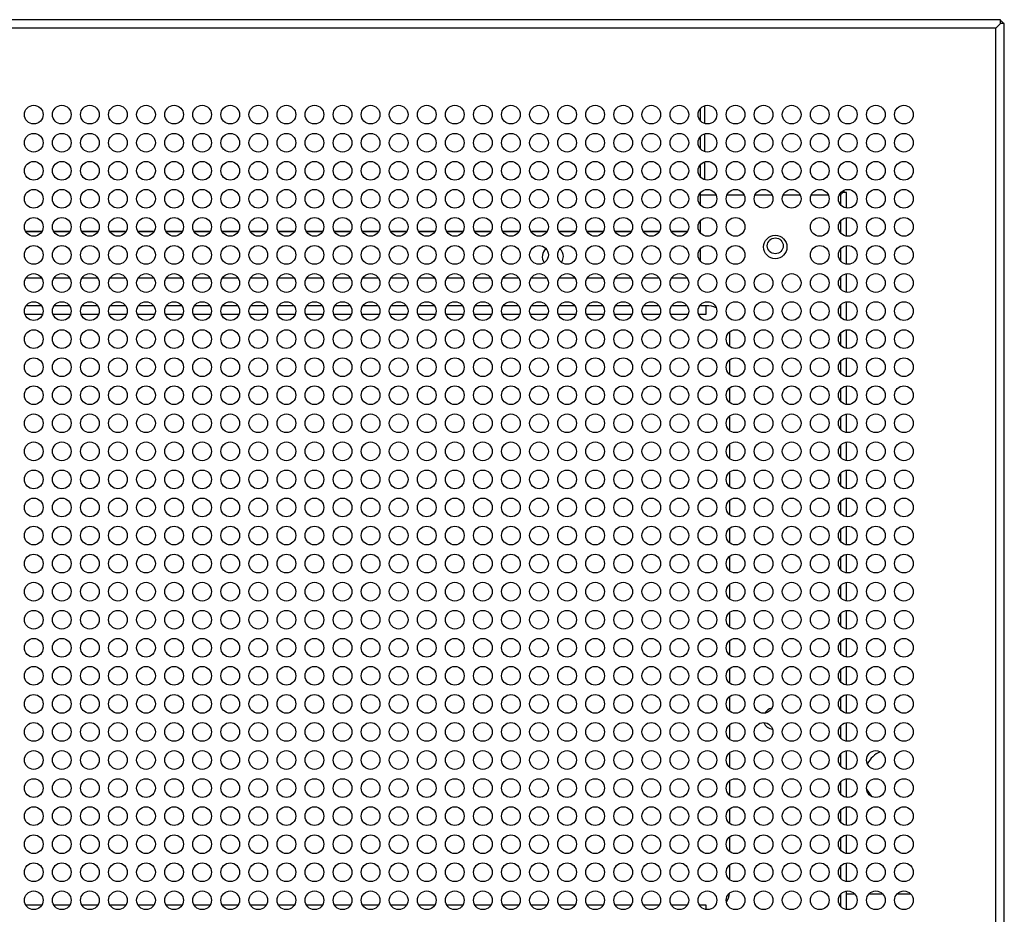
# Model space of a CAD drawing. Header units: millimetres. Extents: x 318 to 5748, y 314 to 3952.
# Tile 22 of 23: x 2554 to 2764, y 3554 to 3746. Entities that reach past the tile are written whole.
import ezdxf

# ---------------------------------------------------------------- set-up
doc = ezdxf.new("R2010")
doc.units = ezdxf.units.MM
doc.header["$LTSCALE"] = 5

msp = doc.modelspace()

# ---------------------------------------------------------------- linework, layer by layer
at = {"color": 7, "linetype": 'Continuous', "lineweight": 25}
for p, q in [((2763.59, 3745.78), (1732.28, 3745.78)), ((2762.59, 3743.98), (2763.59, 3744.98)), ((2762.59, 3743.98), (2763.59, 3744.98)), ((2763.59, 3744.98), (2763.59, 3745.78)), ((2764.39, 3744.98), (2763.59, 3744.98)), ((2763.59, 3744.98), (2763.59, 3744.98)), ((2764.39, 3447.99), (2764.39, 3744.98)), ((2762.59, 3743.98), (1733.28, 3743.98)), ((2762.59, 3448.98), (2762.59, 3743.98)), ((2700.39, 3723.56), (2700.39, 3727.41)), ((2699.39, 3726.75), (2699.39, 3724.22)), ((2700.39, 3717.56), (2700.39, 3721.41)), ((2699.39, 3720.75), (2699.39, 3718.22)), ((2699.39, 3714.75), (2699.39, 3712.22)), ((2700.39, 3711.56), (2700.39, 3715.41)), ((2699.39, 3708.75), (2699.39, 3706.22)), ((2729.39, 3708.32), (2729.89, 3708.82)), ((2729.39, 3708.32), (2729.89, 3708.82)), ((2729.89, 3708.82), (2729.89, 3709.19)), ((2730.69, 3708.82), (2729.89, 3708.82)), ((2729.89, 3708.82), (2729.89, 3708.82)), ((2729.89, 3708.82), (2729.89, 3708.82)), ((2730.19, 3709.32), (2730.14, 3709.32)), ((2730.19, 3708.82), (2730.19, 3709.32)), ((2730.69, 3705.5), (2730.69, 3708.82)), ((2699.39, 3702.75), (2699.39, 3700.56)), ((2730.69, 3699.5), (2730.69, 3703.47)), ((2699.39, 3700.56), (2699.39, 3700.47)), ((2699.39, 3700.47), (2699.39, 3700.22)), ((2699.39, 3696.75), (2699.39, 3694.22)), ((2730.69, 3693.5), (2730.69, 3697.47)), ((2730.69, 3687.5), (2730.69, 3691.47)), ((2558.65, 3690.51), (2555.22, 3690.51)), ((2564.65, 3690.51), (2561.22, 3690.51)), ((2570.65, 3690.51), (2567.22, 3690.51)), ((2576.65, 3690.51), (2573.22, 3690.51)), ((2582.65, 3690.51), (2579.22, 3690.51)), ((2588.65, 3690.51), (2585.22, 3690.51)), ((2594.65, 3690.51), (2591.22, 3690.51)), ((2600.65, 3690.51), (2597.22, 3690.51)), ((2606.65, 3690.51), (2603.22, 3690.51)), ((2612.65, 3690.51), (2609.22, 3690.51)), ((2618.65, 3690.51), (2615.22, 3690.51)), ((2624.65, 3690.51), (2621.22, 3690.51)), ((2630.65, 3690.51), (2627.22, 3690.51)), ((2636.65, 3690.51), (2633.22, 3690.51)), ((2642.65, 3690.51), (2639.22, 3690.51)), ((2648.65, 3690.51), (2645.22, 3690.51)), ((2654.65, 3690.51), (2651.22, 3690.51)), ((2660.65, 3690.51), (2657.22, 3690.51)), ((2666.65, 3690.51), (2663.22, 3690.51)), ((2672.65, 3690.51), (2669.22, 3690.51)), ((2678.65, 3690.51), (2675.22, 3690.51)), ((2684.65, 3690.51), (2681.22, 3690.51)), ((2690.65, 3690.51), (2687.22, 3690.51)), ((2696.39, 3690.51), (2693.22, 3690.51)), ((2696.65, 3690.52), (2696.39, 3690.51)), ((2730.69, 3681.5), (2730.69, 3685.47)), ((2700.69, 3682.82), (2700.69, 3684.62)), ((2555.05, 3682.82), (2558.82, 3682.82)), ((2561.05, 3682.82), (2564.82, 3682.82)), ((2567.05, 3682.82), (2570.82, 3682.82)), ((2573.05, 3682.82), (2576.82, 3682.82)), ((2579.05, 3682.82), (2582.82, 3682.82)), ((2585.05, 3682.82), (2588.82, 3682.82)), ((2591.05, 3682.82), (2594.82, 3682.82)), ((2597.05, 3682.82), (2600.82, 3682.82)), ((2603.05, 3682.82), (2606.82, 3682.82)), ((2609.05, 3682.82), (2612.82, 3682.82)), ((2615.05, 3682.82), (2618.82, 3682.82)), ((2621.05, 3682.82), (2624.82, 3682.82)), ((2627.05, 3682.82), (2630.82, 3682.82)), ((2633.05, 3682.82), (2636.82, 3682.82)), ((2639.05, 3682.82), (2642.82, 3682.82)), ((2645.05, 3682.82), (2648.82, 3682.82)), ((2651.05, 3682.82), (2654.82, 3682.82)), ((2657.05, 3682.82), (2660.82, 3682.82)), ((2663.05, 3682.82), (2666.82, 3682.82)), ((2669.05, 3682.82), (2672.82, 3682.82)), ((2675.05, 3682.82), (2678.82, 3682.82)), ((2681.05, 3682.82), (2684.82, 3682.82)), ((2687.05, 3682.82), (2690.82, 3682.82)), ((2693.05, 3682.82), (2696.82, 3682.82)), ((2699.05, 3682.82), (2700.69, 3682.82)), ((2705.69, 3675.92), (2705.69, 3679.05)), ((2730.69, 3675.5), (2730.69, 3679.47)), ((2705.69, 3669.92), (2705.69, 3673.05)), ((2730.69, 3669.5), (2730.69, 3673.47)), ((2705.69, 3663.92), (2705.69, 3667.05)), ((2730.69, 3663.5), (2730.69, 3667.47)), ((2705.69, 3657.92), (2705.69, 3661.05)), ((2730.69, 3657.5), (2730.69, 3661.47)), ((2705.69, 3651.92), (2705.69, 3655.05)), ((2730.69, 3651.5), (2730.69, 3655.47)), ((2730.69, 3645.5), (2730.69, 3649.47)), ((2705.69, 3645.92), (2705.69, 3649.05)), ((2705.69, 3639.92), (2705.69, 3643.05)), ((2730.69, 3639.5), (2730.69, 3643.47)), ((2705.69, 3633.92), (2705.69, 3637.05)), ((2730.69, 3633.5), (2730.69, 3637.47)), ((2705.69, 3627.92), (2705.69, 3631.05)), ((2730.69, 3627.5), (2730.69, 3631.47)), ((2705.69, 3621.92), (2705.69, 3625.05)), ((2730.69, 3621.5), (2730.69, 3625.47)), ((2705.69, 3615.92), (2705.69, 3619.05)), ((2730.69, 3615.5), (2730.69, 3619.47)), ((2705.69, 3609.92), (2705.69, 3613.05)), ((2730.69, 3609.5), (2730.69, 3613.47)), ((2730.69, 3603.5), (2730.69, 3607.47)), ((2705.69, 3603.92), (2705.69, 3607.05)), ((2705.69, 3597.92), (2705.69, 3601.05)), ((2730.69, 3597.5), (2730.69, 3601.47)), ((2705.69, 3591.92), (2705.69, 3595.05)), ((2730.69, 3591.5), (2730.69, 3595.47)), ((2705.69, 3585.92), (2705.69, 3589.05)), ((2730.69, 3585.5), (2730.69, 3589.47)), ((2705.69, 3579.92), (2705.69, 3583.05)), ((2730.69, 3579.5), (2730.69, 3583.47)), ((2705.69, 3573.92), (2705.69, 3577.05)), ((2730.69, 3573.5), (2730.69, 3577.47)), ((2730.69, 3567.5), (2730.69, 3571.47)), ((2705.69, 3567.92), (2705.69, 3571.05)), ((2730.69, 3561.5), (2730.69, 3565.47)), ((2705.69, 3561.92), (2705.69, 3565.05)), ((2730.69, 3555.5), (2730.69, 3559.47)), ((2732.43, 3558.82), (2730.69, 3558.82)), ((2738.43, 3558.82), (2735.45, 3558.82)), ((2744.43, 3558.82), (2741.45, 3558.82)), ((2558.63, 3556.42), (2555.24, 3556.42)), ((2564.63, 3556.42), (2561.24, 3556.42)), ((2570.63, 3556.42), (2567.24, 3556.42)), ((2576.63, 3556.42), (2573.24, 3556.42)), ((2582.63, 3556.42), (2579.24, 3556.42)), ((2588.63, 3556.42), (2585.24, 3556.42)), ((2594.63, 3556.42), (2591.24, 3556.42)), ((2600.63, 3556.42), (2597.24, 3556.42)), ((2606.63, 3556.42), (2603.24, 3556.42)), ((2612.63, 3556.42), (2609.24, 3556.42)), ((2618.63, 3556.42), (2615.24, 3556.42)), ((2624.63, 3556.42), (2621.24, 3556.42)), ((2630.63, 3556.42), (2627.24, 3556.42)), ((2636.63, 3556.42), (2633.24, 3556.42)), ((2642.63, 3556.42), (2639.24, 3556.42)), ((2648.63, 3556.42), (2645.24, 3556.42)), ((2654.63, 3556.42), (2651.24, 3556.42)), ((2660.63, 3556.42), (2657.24, 3556.42)), ((2666.63, 3556.42), (2663.24, 3556.42)), ((2672.63, 3556.42), (2669.24, 3556.42)), ((2678.63, 3556.42), (2675.24, 3556.42)), ((2684.63, 3556.42), (2681.24, 3556.42)), ((2690.63, 3556.42), (2687.24, 3556.42)), ((2696.63, 3556.42), (2693.24, 3556.42)), ((2700.69, 3556.42), (2699.24, 3556.42)), ((2700.69, 3555.5), (2700.69, 3556.42))]:
    msp.add_line(p, q, dxfattribs=at)
at = {"color": 8, "linetype": 'Continuous', "lineweight": 25}
for p, q in [((2699.39, 3708.32), (2702.75, 3708.32)), ((2705.12, 3708.32), (2708.75, 3708.32)), ((2711.12, 3708.32), (2714.75, 3708.32)), ((2717.12, 3708.32), (2720.75, 3708.32)), ((2723.12, 3708.32), (2726.75, 3708.32)), ((2729.12, 3708.32), (2729.39, 3708.32)), ((2729.39, 3708.32), (2729.39, 3706.21)), ((2729.39, 3702.75), (2729.39, 3700.21)), ((2555.17, 3700.56), (2558.71, 3700.56)), ((2555.21, 3700.47), (2558.66, 3700.47)), ((2561.17, 3700.56), (2564.71, 3700.56)), ((2561.21, 3700.47), (2564.66, 3700.47)), ((2567.17, 3700.56), (2570.71, 3700.56)), ((2567.21, 3700.47), (2570.66, 3700.47)), ((2573.17, 3700.56), (2576.71, 3700.56)), ((2573.21, 3700.47), (2576.66, 3700.47)), ((2579.17, 3700.56), (2582.71, 3700.56)), ((2579.21, 3700.47), (2582.66, 3700.47)), ((2585.17, 3700.56), (2588.71, 3700.56)), ((2585.21, 3700.47), (2588.66, 3700.47)), ((2591.17, 3700.56), (2594.71, 3700.56)), ((2591.21, 3700.47), (2594.66, 3700.47)), ((2597.17, 3700.56), (2600.71, 3700.56)), ((2597.21, 3700.47), (2600.66, 3700.47)), ((2603.17, 3700.56), (2606.71, 3700.56)), ((2603.21, 3700.47), (2606.66, 3700.47)), ((2609.17, 3700.56), (2612.71, 3700.56)), ((2609.21, 3700.47), (2612.66, 3700.47)), ((2615.17, 3700.56), (2618.71, 3700.56)), ((2615.21, 3700.47), (2618.66, 3700.47)), ((2621.17, 3700.56), (2624.71, 3700.56)), ((2621.21, 3700.47), (2624.66, 3700.47)), ((2627.17, 3700.56), (2630.71, 3700.56)), ((2627.21, 3700.47), (2630.66, 3700.47)), ((2633.17, 3700.56), (2636.71, 3700.56)), ((2633.21, 3700.47), (2636.66, 3700.47)), ((2639.17, 3700.56), (2642.71, 3700.56)), ((2639.21, 3700.47), (2642.66, 3700.47)), ((2645.17, 3700.56), (2648.71, 3700.56)), ((2645.21, 3700.47), (2648.66, 3700.47)), ((2651.17, 3700.56), (2654.71, 3700.56)), ((2651.21, 3700.47), (2654.66, 3700.47)), ((2657.17, 3700.56), (2660.71, 3700.56)), ((2657.21, 3700.47), (2660.66, 3700.47)), ((2663.17, 3700.56), (2666.71, 3700.56)), ((2663.21, 3700.47), (2666.66, 3700.47)), ((2669.17, 3700.56), (2672.71, 3700.56)), ((2669.21, 3700.47), (2672.66, 3700.47)), ((2675.17, 3700.56), (2678.71, 3700.56)), ((2675.21, 3700.47), (2678.66, 3700.47)), ((2681.17, 3700.56), (2684.71, 3700.56)), ((2681.21, 3700.47), (2684.66, 3700.47)), ((2687.17, 3700.56), (2690.71, 3700.56)), ((2687.21, 3700.47), (2690.66, 3700.47)), ((2693.17, 3700.56), (2696.71, 3700.56)), ((2693.21, 3700.47), (2696.66, 3700.47)), ((2699.17, 3700.56), (2699.39, 3700.56)), ((2699.21, 3700.47), (2699.39, 3700.47)), ((2729.39, 3696.75), (2729.39, 3694.21)), ((2729.39, 3690.75), (2729.39, 3688.21)), ((2558.58, 3684.62), (2555.29, 3684.62)), ((2564.58, 3684.62), (2561.29, 3684.62)), ((2570.58, 3684.62), (2567.29, 3684.62)), ((2576.58, 3684.62), (2573.29, 3684.62)), ((2582.58, 3684.62), (2579.29, 3684.62)), ((2588.58, 3684.62), (2585.29, 3684.62)), ((2594.58, 3684.62), (2591.29, 3684.62)), ((2600.58, 3684.62), (2597.29, 3684.62)), ((2606.58, 3684.62), (2603.29, 3684.62)), ((2612.58, 3684.62), (2609.29, 3684.62)), ((2618.58, 3684.62), (2615.29, 3684.62)), ((2624.58, 3684.62), (2621.29, 3684.62)), ((2630.58, 3684.62), (2627.29, 3684.62)), ((2636.58, 3684.62), (2633.29, 3684.62)), ((2642.58, 3684.62), (2639.29, 3684.62)), ((2648.58, 3684.62), (2645.29, 3684.62)), ((2654.58, 3684.62), (2651.29, 3684.62)), ((2660.58, 3684.62), (2657.29, 3684.62)), ((2666.58, 3684.62), (2663.29, 3684.62)), ((2672.58, 3684.62), (2669.29, 3684.62)), ((2678.58, 3684.62), (2675.29, 3684.62)), ((2684.58, 3684.62), (2681.29, 3684.62)), ((2690.58, 3684.62), (2687.29, 3684.62)), ((2696.58, 3684.62), (2693.29, 3684.62)), ((2700.69, 3684.62), (2699.29, 3684.62)), ((2729.39, 3684.75), (2729.39, 3682.21)), ((2729.39, 3678.75), (2729.39, 3676.21)), ((2729.39, 3672.75), (2729.39, 3670.21)), ((2729.39, 3666.75), (2729.39, 3664.21)), ((2729.39, 3660.75), (2729.39, 3658.21)), ((2729.39, 3654.75), (2729.39, 3652.21)), ((2729.39, 3648.75), (2729.39, 3646.21)), ((2729.39, 3642.75), (2729.39, 3640.21)), ((2729.39, 3636.75), (2729.39, 3634.21)), ((2729.39, 3630.75), (2729.39, 3628.21)), ((2729.39, 3624.75), (2729.39, 3622.21)), ((2729.39, 3618.75), (2729.39, 3616.21)), ((2729.39, 3612.75), (2729.39, 3610.21)), ((2729.39, 3606.75), (2729.39, 3604.21)), ((2729.39, 3600.75), (2729.39, 3598.21)), ((2729.39, 3594.75), (2729.39, 3592.21)), ((2729.39, 3588.75), (2729.39, 3586.21)), ((2729.39, 3582.75), (2729.39, 3580.21)), ((2729.39, 3576.75), (2729.39, 3574.21)), ((2729.39, 3570.75), (2729.39, 3568.21)), ((2729.39, 3564.75), (2729.39, 3562.21)), ((2729.39, 3558.75), (2729.39, 3556.21))]:
    msp.add_line(p, q, dxfattribs=at)
at = {"color": 7, "linetype": 'Continuous', "lineweight": 25, "flags": 128}
for points in [[(2669.76, 3693.87), (2669.97, 3694.26), (2670.14, 3695.12)], [(2734.95, 3581.3), (2735.2, 3580.82), (2736.03, 3579.7)]]:
    msp.add_lwpolyline(points, dxfattribs=at)
at = {"color": 7, "linetype": 'Continuous', "lineweight": 25}
for centre, radius in [((2556.94, 3725.48), 2), ((2562.94, 3725.48), 2), ((2568.94, 3725.48), 2), ((2574.94, 3725.48), 2), ((2580.94, 3725.48), 2), ((2586.94, 3725.48), 2), ((2592.94, 3725.48), 2), ((2598.94, 3725.48), 2), ((2604.94, 3725.48), 2), ((2610.94, 3725.48), 2), ((2616.94, 3725.48), 2), ((2622.94, 3725.48), 2), ((2628.94, 3725.48), 2), ((2634.94, 3725.48), 2), ((2640.94, 3725.48), 2), ((2646.94, 3725.48), 2), ((2652.94, 3725.48), 2), ((2658.94, 3725.48), 2), ((2664.94, 3725.48), 2), ((2670.94, 3725.48), 2), ((2676.94, 3725.48), 2), ((2682.94, 3725.48), 2), ((2688.94, 3725.48), 2), ((2694.94, 3725.48), 2), ((2700.94, 3725.48), 2), ((2706.94, 3725.48), 2), ((2712.94, 3725.48), 2), ((2718.94, 3725.48), 2), ((2724.94, 3725.48), 2), ((2730.94, 3725.48), 2), ((2736.94, 3725.48), 2), ((2742.94, 3725.48), 2), ((2556.94, 3719.48), 2), ((2562.94, 3719.48), 2), ((2568.94, 3719.48), 2), ((2574.94, 3719.48), 2), ((2580.94, 3719.48), 2), ((2586.94, 3719.48), 2), ((2592.94, 3719.48), 2), ((2598.94, 3719.48), 2), ((2604.94, 3719.48), 2), ((2610.94, 3719.48), 2), ((2616.94, 3719.48), 2), ((2622.94, 3719.48), 2), ((2628.94, 3719.48), 2), ((2634.94, 3719.48), 2), ((2640.94, 3719.48), 2), ((2646.94, 3719.48), 2), ((2652.94, 3719.48), 2), ((2658.94, 3719.48), 2), ((2664.94, 3719.48), 2), ((2670.94, 3719.48), 2), ((2676.94, 3719.48), 2), ((2682.94, 3719.48), 2), ((2688.94, 3719.48), 2), ((2694.94, 3719.48), 2), ((2700.94, 3719.48), 2), ((2706.94, 3719.48), 2), ((2712.94, 3719.48), 2), ((2718.94, 3719.48), 2), ((2724.94, 3719.48), 2), ((2730.94, 3719.48), 2), ((2736.94, 3719.48), 2), ((2742.94, 3719.48), 2), ((2556.94, 3713.48), 2), ((2562.94, 3713.48), 2), ((2568.94, 3713.48), 2), ((2574.94, 3713.48), 2), ((2580.94, 3713.48), 2), ((2586.94, 3713.48), 2), ((2592.94, 3713.48), 2), ((2598.94, 3713.48), 2), ((2604.94, 3713.48), 2), ((2610.94, 3713.48), 2), ((2616.94, 3713.48), 2), ((2622.94, 3713.48), 2), ((2628.94, 3713.48), 2), ((2634.94, 3713.48), 2), ((2640.94, 3713.48), 2), ((2646.94, 3713.48), 2), ((2652.94, 3713.48), 2), ((2658.94, 3713.48), 2), ((2664.94, 3713.48), 2), ((2670.94, 3713.48), 2), ((2676.94, 3713.48), 2), ((2682.94, 3713.48), 2), ((2688.94, 3713.48), 2), ((2694.94, 3713.48), 2), ((2700.94, 3713.48), 2), ((2706.94, 3713.48), 2), ((2712.94, 3713.48), 2), ((2718.94, 3713.48), 2), ((2724.94, 3713.48), 2), ((2730.94, 3713.48), 2), ((2736.94, 3713.48), 2), ((2742.94, 3713.48), 2), ((2556.94, 3707.48), 2), ((2562.94, 3707.48), 2), ((2568.94, 3707.48), 2), ((2574.94, 3707.48), 2), ((2580.94, 3707.48), 2), ((2586.94, 3707.48), 2), ((2592.94, 3707.48), 2), ((2598.94, 3707.48), 2), ((2604.94, 3707.48), 2), ((2610.94, 3707.48), 2), ((2616.94, 3707.48), 2), ((2622.94, 3707.48), 2), ((2628.94, 3707.48), 2), ((2634.94, 3707.48), 2), ((2640.94, 3707.48), 2), ((2646.94, 3707.48), 2), ((2652.94, 3707.48), 2), ((2658.94, 3707.48), 2), ((2664.94, 3707.48), 2), ((2670.94, 3707.48), 2), ((2676.94, 3707.48), 2), ((2682.94, 3707.48), 2), ((2688.94, 3707.48), 2), ((2694.94, 3707.48), 2), ((2700.94, 3707.48), 2), ((2706.94, 3707.48), 2), ((2712.94, 3707.48), 2), ((2718.94, 3707.48), 2), ((2724.94, 3707.48), 2), ((2730.94, 3707.48), 2), ((2736.94, 3707.48), 2), ((2742.94, 3707.48), 2), ((2556.94, 3701.48), 2), ((2562.94, 3701.48), 2), ((2568.94, 3701.48), 2), ((2574.94, 3701.48), 2), ((2580.94, 3701.48), 2), ((2586.94, 3701.48), 2), ((2592.94, 3701.48), 2), ((2598.94, 3701.48), 2), ((2604.94, 3701.48), 2), ((2610.94, 3701.48), 2), ((2616.94, 3701.48), 2), ((2622.94, 3701.48), 2), ((2628.94, 3701.48), 2), ((2634.94, 3701.48), 2), ((2640.94, 3701.48), 2), ((2646.94, 3701.48), 2), ((2652.94, 3701.48), 2), ((2658.94, 3701.48), 2), ((2664.94, 3701.48), 2), ((2670.94, 3701.48), 2), ((2676.94, 3701.48), 2), ((2682.94, 3701.48), 2), ((2688.94, 3701.48), 2), ((2694.94, 3701.48), 2), ((2700.94, 3701.48), 2), ((2706.94, 3701.48), 2), ((2724.94, 3701.48), 2), ((2730.94, 3701.48), 2), ((2736.94, 3701.48), 2), ((2742.94, 3701.48), 2), ((2715.44, 3697.18), 2.5), ((2715.44, 3697.42), 1.7), ((2556.94, 3695.48), 2), ((2562.94, 3695.48), 2), ((2568.94, 3695.48), 2), ((2574.94, 3695.48), 2), ((2580.94, 3695.48), 2), ((2586.94, 3695.48), 2), ((2592.94, 3695.48), 2), ((2598.94, 3695.48), 2), ((2604.94, 3695.48), 2), ((2610.94, 3695.48), 2), ((2616.94, 3695.48), 2), ((2622.94, 3695.48), 2), ((2628.94, 3695.48), 2), ((2634.94, 3695.48), 2), ((2640.94, 3695.48), 2), ((2646.94, 3695.48), 2), ((2652.94, 3695.48), 2), ((2658.94, 3695.48), 2), ((2664.94, 3695.48), 2), ((2670.94, 3695.48), 2), ((2676.94, 3695.48), 2), ((2682.94, 3695.48), 2), ((2688.94, 3695.48), 2), ((2694.94, 3695.48), 2), ((2700.94, 3695.48), 2), ((2706.94, 3695.48), 2), ((2724.94, 3695.48), 2), ((2730.94, 3695.48), 2), ((2736.94, 3695.48), 2), ((2742.94, 3695.48), 2), ((2556.94, 3689.48), 2), ((2562.94, 3689.48), 2), ((2568.94, 3689.48), 2), ((2574.94, 3689.48), 2), ((2580.94, 3689.48), 2), ((2586.94, 3689.48), 2), ((2592.94, 3689.48), 2), ((2598.94, 3689.48), 2), ((2604.94, 3689.48), 2), ((2610.94, 3689.48), 2), ((2616.94, 3689.48), 2), ((2622.94, 3689.48), 2), ((2628.94, 3689.48), 2), ((2634.94, 3689.48), 2), ((2640.94, 3689.48), 2), ((2646.94, 3689.48), 2), ((2652.94, 3689.48), 2), ((2658.94, 3689.48), 2), ((2664.94, 3689.48), 2), ((2670.94, 3689.48), 2), ((2676.94, 3689.48), 2), ((2682.94, 3689.48), 2), ((2688.94, 3689.48), 2), ((2694.94, 3689.48), 2), ((2700.94, 3689.48), 2), ((2706.94, 3689.48), 2), ((2712.94, 3689.48), 2), ((2718.94, 3689.48), 2), ((2724.94, 3689.48), 2), ((2730.94, 3689.48), 2), ((2736.94, 3689.48), 2), ((2742.94, 3689.48), 2), ((2556.94, 3683.48), 2), ((2562.94, 3683.48), 2), ((2568.94, 3683.48), 2), ((2574.94, 3683.48), 2), ((2580.94, 3683.48), 2), ((2586.94, 3683.48), 2), ((2592.94, 3683.48), 2), ((2598.94, 3683.48), 2), ((2604.94, 3683.48), 2), ((2610.94, 3683.48), 2), ((2616.94, 3683.48), 2), ((2622.94, 3683.48), 2), ((2628.94, 3683.48), 2), ((2634.94, 3683.48), 2), ((2640.94, 3683.48), 2), ((2646.94, 3683.48), 2), ((2652.94, 3683.48), 2), ((2658.94, 3683.48), 2), ((2664.94, 3683.48), 2), ((2670.94, 3683.48), 2), ((2676.94, 3683.48), 2), ((2682.94, 3683.48), 2), ((2688.94, 3683.48), 2), ((2694.94, 3683.48), 2), ((2700.94, 3683.48), 2), ((2706.94, 3683.48), 2), ((2712.94, 3683.48), 2), ((2718.94, 3683.48), 2), ((2724.94, 3683.48), 2), ((2730.94, 3683.48), 2), ((2736.94, 3683.48), 2), ((2742.94, 3683.48), 2), ((2556.94, 3677.48), 2), ((2562.94, 3677.48), 2), ((2568.94, 3677.48), 2), ((2574.94, 3677.48), 2), ((2580.94, 3677.48), 2), ((2586.94, 3677.48), 2), ((2592.94, 3677.48), 2), ((2598.94, 3677.48), 2), ((2604.94, 3677.48), 2), ((2610.94, 3677.48), 2), ((2616.94, 3677.48), 2), ((2622.94, 3677.48), 2), ((2628.94, 3677.48), 2), ((2634.94, 3677.48), 2), ((2640.94, 3677.48), 2), ((2646.94, 3677.48), 2), ((2652.94, 3677.48), 2), ((2658.94, 3677.48), 2), ((2664.94, 3677.48), 2), ((2670.94, 3677.48), 2), ((2676.94, 3677.48), 2), ((2682.94, 3677.48), 2), ((2688.94, 3677.48), 2), ((2694.94, 3677.48), 2), ((2700.94, 3677.48), 2), ((2706.94, 3677.48), 2), ((2712.94, 3677.48), 2), ((2718.94, 3677.48), 2), ((2724.94, 3677.48), 2), ((2730.94, 3677.48), 2), ((2736.94, 3677.48), 2), ((2742.94, 3677.48), 2), ((2556.94, 3671.48), 2), ((2562.94, 3671.48), 2), ((2568.94, 3671.48), 2), ((2574.94, 3671.48), 2), ((2580.94, 3671.48), 2), ((2586.94, 3671.48), 2), ((2592.94, 3671.48), 2), ((2598.94, 3671.48), 2), ((2604.94, 3671.48), 2), ((2610.94, 3671.48), 2), ((2616.94, 3671.48), 2), ((2622.94, 3671.48), 2), ((2628.94, 3671.48), 2), ((2634.94, 3671.48), 2), ((2640.94, 3671.48), 2), ((2646.94, 3671.48), 2), ((2652.94, 3671.48), 2), ((2658.94, 3671.48), 2), ((2664.94, 3671.48), 2), ((2670.94, 3671.48), 2), ((2676.94, 3671.48), 2), ((2682.94, 3671.48), 2), ((2688.94, 3671.48), 2), ((2694.94, 3671.48), 2), ((2700.94, 3671.48), 2), ((2706.94, 3671.48), 2), ((2712.94, 3671.48), 2), ((2718.94, 3671.48), 2), ((2724.94, 3671.48), 2), ((2730.94, 3671.48), 2), ((2736.94, 3671.48), 2), ((2742.94, 3671.48), 2), ((2556.94, 3665.48), 2), ((2562.94, 3665.48), 2), ((2568.94, 3665.48), 2), ((2574.94, 3665.48), 2), ((2580.94, 3665.48), 2), ((2586.94, 3665.48), 2), ((2592.94, 3665.48), 2), ((2598.94, 3665.48), 2), ((2604.94, 3665.48), 2), ((2610.94, 3665.48), 2), ((2616.94, 3665.48), 2), ((2622.94, 3665.48), 2), ((2628.94, 3665.48), 2), ((2634.94, 3665.48), 2), ((2640.94, 3665.48), 2), ((2646.94, 3665.48), 2), ((2652.94, 3665.48), 2), ((2658.94, 3665.48), 2), ((2664.94, 3665.48), 2), ((2670.94, 3665.48), 2), ((2676.94, 3665.48), 2), ((2682.94, 3665.48), 2), ((2688.94, 3665.48), 2), ((2694.94, 3665.48), 2), ((2700.94, 3665.48), 2), ((2706.94, 3665.48), 2), ((2712.94, 3665.48), 2), ((2718.94, 3665.48), 2), ((2724.94, 3665.48), 2), ((2730.94, 3665.48), 2), ((2736.94, 3665.48), 2), ((2742.94, 3665.48), 2), ((2556.94, 3659.48), 2), ((2562.94, 3659.48), 2), ((2568.94, 3659.48), 2), ((2574.94, 3659.48), 2), ((2580.94, 3659.48), 2), ((2586.94, 3659.48), 2), ((2592.94, 3659.48), 2), ((2598.94, 3659.48), 2), ((2604.94, 3659.48), 2), ((2610.94, 3659.48), 2), ((2616.94, 3659.48), 2), ((2622.94, 3659.48), 2), ((2628.94, 3659.48), 2), ((2634.94, 3659.48), 2), ((2640.94, 3659.48), 2), ((2646.94, 3659.48), 2), ((2652.94, 3659.48), 2), ((2658.94, 3659.48), 2), ((2664.94, 3659.48), 2), ((2670.94, 3659.48), 2), ((2676.94, 3659.48), 2), ((2682.94, 3659.48), 2), ((2688.94, 3659.48), 2), ((2694.94, 3659.48), 2), ((2700.94, 3659.48), 2), ((2706.94, 3659.48), 2), ((2712.94, 3659.48), 2), ((2718.94, 3659.48), 2), ((2724.94, 3659.48), 2), ((2730.94, 3659.48), 2), ((2736.94, 3659.48), 2), ((2742.94, 3659.48), 2), ((2556.94, 3653.48), 2), ((2562.94, 3653.48), 2), ((2568.94, 3653.48), 2), ((2574.94, 3653.48), 2), ((2580.94, 3653.48), 2), ((2586.94, 3653.48), 2), ((2592.94, 3653.48), 2), ((2598.94, 3653.48), 2), ((2604.94, 3653.48), 2), ((2610.94, 3653.48), 2), ((2616.94, 3653.48), 2), ((2622.94, 3653.48), 2), ((2628.94, 3653.48), 2), ((2634.94, 3653.48), 2), ((2640.94, 3653.48), 2), ((2646.94, 3653.48), 2), ((2652.94, 3653.48), 2), ((2658.94, 3653.48), 2), ((2664.94, 3653.48), 2), ((2670.94, 3653.48), 2), ((2676.94, 3653.48), 2), ((2682.94, 3653.48), 2), ((2688.94, 3653.48), 2), ((2694.94, 3653.48), 2), ((2700.94, 3653.48), 2), ((2706.94, 3653.48), 2), ((2712.94, 3653.48), 2), ((2718.94, 3653.48), 2), ((2724.94, 3653.48), 2), ((2730.94, 3653.48), 2), ((2736.94, 3653.48), 2), ((2742.94, 3653.48), 2), ((2556.94, 3647.48), 2), ((2562.94, 3647.48), 2), ((2568.94, 3647.48), 2), ((2574.94, 3647.48), 2), ((2580.94, 3647.48), 2), ((2586.94, 3647.48), 2), ((2592.94, 3647.48), 2), ((2598.94, 3647.48), 2), ((2604.94, 3647.48), 2), ((2610.94, 3647.48), 2), ((2616.94, 3647.48), 2), ((2622.94, 3647.48), 2), ((2628.94, 3647.48), 2), ((2634.94, 3647.48), 2), ((2640.94, 3647.48), 2), ((2646.94, 3647.48), 2), ((2652.94, 3647.48), 2), ((2658.94, 3647.48), 2), ((2664.94, 3647.48), 2), ((2670.94, 3647.48), 2), ((2676.94, 3647.48), 2), ((2682.94, 3647.48), 2), ((2688.94, 3647.48), 2), ((2694.94, 3647.48), 2), ((2700.94, 3647.48), 2), ((2706.94, 3647.48), 2), ((2712.94, 3647.48), 2), ((2718.94, 3647.48), 2), ((2724.94, 3647.48), 2), ((2730.94, 3647.48), 2), ((2736.94, 3647.48), 2), ((2742.94, 3647.48), 2), ((2556.94, 3641.48), 2), ((2562.94, 3641.48), 2), ((2568.94, 3641.48), 2), ((2574.94, 3641.48), 2), ((2580.94, 3641.48), 2), ((2586.94, 3641.48), 2), ((2592.94, 3641.48), 2), ((2598.94, 3641.48), 2), ((2604.94, 3641.48), 2), ((2610.94, 3641.48), 2), ((2616.94, 3641.48), 2), ((2622.94, 3641.48), 2), ((2628.94, 3641.48), 2), ((2634.94, 3641.48), 2), ((2640.94, 3641.48), 2), ((2646.94, 3641.48), 2), ((2652.94, 3641.48), 2), ((2658.94, 3641.48), 2), ((2664.94, 3641.48), 2), ((2670.94, 3641.48), 2), ((2676.94, 3641.48), 2), ((2682.94, 3641.48), 2), ((2688.94, 3641.48), 2), ((2694.94, 3641.48), 2), ((2700.94, 3641.48), 2), ((2706.94, 3641.48), 2), ((2712.94, 3641.48), 2), ((2718.94, 3641.48), 2), ((2724.94, 3641.48), 2), ((2730.94, 3641.48), 2), ((2736.94, 3641.48), 2), ((2742.94, 3641.48), 2), ((2556.94, 3635.48), 2), ((2562.94, 3635.48), 2), ((2568.94, 3635.48), 2), ((2574.94, 3635.48), 2), ((2580.94, 3635.48), 2), ((2586.94, 3635.48), 2), ((2592.94, 3635.48), 2), ((2598.94, 3635.48), 2), ((2604.94, 3635.48), 2), ((2610.94, 3635.48), 2), ((2616.94, 3635.48), 2), ((2622.94, 3635.48), 2), ((2628.94, 3635.48), 2), ((2634.94, 3635.48), 2), ((2640.94, 3635.48), 2), ((2646.94, 3635.48), 2), ((2652.94, 3635.48), 2), ((2658.94, 3635.48), 2), ((2664.94, 3635.48), 2), ((2670.94, 3635.48), 2), ((2676.94, 3635.48), 2), ((2682.94, 3635.48), 2), ((2688.94, 3635.48), 2), ((2694.94, 3635.48), 2), ((2700.94, 3635.48), 2), ((2706.94, 3635.48), 2), ((2712.94, 3635.48), 2), ((2718.94, 3635.48), 2), ((2724.94, 3635.48), 2), ((2730.94, 3635.48), 2), ((2736.94, 3635.48), 2), ((2742.94, 3635.48), 2), ((2556.94, 3629.48), 2), ((2562.94, 3629.48), 2), ((2568.94, 3629.48), 2), ((2574.94, 3629.48), 2), ((2580.94, 3629.48), 2), ((2586.94, 3629.48), 2), ((2592.94, 3629.48), 2), ((2598.94, 3629.48), 2), ((2604.94, 3629.48), 2), ((2610.94, 3629.48), 2), ((2616.94, 3629.48), 2), ((2622.94, 3629.48), 2), ((2628.94, 3629.48), 2), ((2634.94, 3629.48), 2), ((2640.94, 3629.48), 2), ((2646.94, 3629.48), 2), ((2652.94, 3629.48), 2), ((2658.94, 3629.48), 2), ((2664.94, 3629.48), 2), ((2670.94, 3629.48), 2), ((2676.94, 3629.48), 2), ((2682.94, 3629.48), 2), ((2688.94, 3629.48), 2), ((2694.94, 3629.48), 2), ((2700.94, 3629.48), 2), ((2706.94, 3629.48), 2), ((2712.94, 3629.48), 2), ((2718.94, 3629.48), 2), ((2724.94, 3629.48), 2), ((2730.94, 3629.48), 2), ((2736.94, 3629.48), 2), ((2742.94, 3629.48), 2), ((2556.94, 3623.48), 2), ((2562.94, 3623.48), 2), ((2568.94, 3623.48), 2), ((2574.94, 3623.48), 2), ((2580.94, 3623.48), 2), ((2586.94, 3623.48), 2), ((2592.94, 3623.48), 2), ((2598.94, 3623.48), 2), ((2604.94, 3623.48), 2), ((2610.94, 3623.48), 2), ((2616.94, 3623.48), 2), ((2622.94, 3623.48), 2), ((2628.94, 3623.48), 2), ((2634.94, 3623.48), 2), ((2640.94, 3623.48), 2), ((2646.94, 3623.48), 2), ((2652.94, 3623.48), 2), ((2658.94, 3623.48), 2), ((2664.94, 3623.48), 2), ((2670.94, 3623.48), 2), ((2676.94, 3623.48), 2), ((2682.94, 3623.48), 2), ((2688.94, 3623.48), 2), ((2694.94, 3623.48), 2), ((2700.94, 3623.48), 2), ((2706.94, 3623.48), 2), ((2712.94, 3623.48), 2), ((2718.94, 3623.48), 2), ((2724.94, 3623.48), 2), ((2730.94, 3623.48), 2), ((2736.94, 3623.48), 2), ((2742.94, 3623.48), 2), ((2556.94, 3617.48), 2), ((2562.94, 3617.48), 2), ((2568.94, 3617.48), 2), ((2574.94, 3617.48), 2), ((2580.94, 3617.48), 2), ((2586.94, 3617.48), 2), ((2592.94, 3617.48), 2), ((2598.94, 3617.48), 2), ((2604.94, 3617.48), 2), ((2610.94, 3617.48), 2), ((2616.94, 3617.48), 2), ((2622.94, 3617.48), 2), ((2628.94, 3617.48), 2), ((2634.94, 3617.48), 2), ((2640.94, 3617.48), 2), ((2646.94, 3617.48), 2), ((2652.94, 3617.48), 2), ((2658.94, 3617.48), 2), ((2664.94, 3617.48), 2), ((2670.94, 3617.48), 2), ((2676.94, 3617.48), 2), ((2682.94, 3617.48), 2), ((2688.94, 3617.48), 2), ((2694.94, 3617.48), 2), ((2700.94, 3617.48), 2), ((2706.94, 3617.48), 2), ((2712.94, 3617.48), 2), ((2718.94, 3617.48), 2), ((2724.94, 3617.48), 2), ((2730.94, 3617.48), 2), ((2736.94, 3617.48), 2), ((2742.94, 3617.48), 2), ((2556.94, 3611.48), 2), ((2562.94, 3611.48), 2), ((2568.94, 3611.48), 2), ((2574.94, 3611.48), 2), ((2580.94, 3611.48), 2), ((2586.94, 3611.48), 2), ((2592.94, 3611.48), 2), ((2598.94, 3611.48), 2), ((2604.94, 3611.48), 2), ((2610.94, 3611.48), 2), ((2616.94, 3611.48), 2), ((2622.94, 3611.48), 2), ((2628.94, 3611.48), 2), ((2634.94, 3611.48), 2), ((2640.94, 3611.48), 2), ((2646.94, 3611.48), 2), ((2652.94, 3611.48), 2), ((2658.94, 3611.48), 2), ((2664.94, 3611.48), 2), ((2670.94, 3611.48), 2), ((2676.94, 3611.48), 2), ((2682.94, 3611.48), 2), ((2688.94, 3611.48), 2), ((2694.94, 3611.48), 2), ((2700.94, 3611.48), 2), ((2706.94, 3611.48), 2), ((2712.94, 3611.48), 2), ((2718.94, 3611.48), 2), ((2724.94, 3611.48), 2), ((2730.94, 3611.48), 2), ((2736.94, 3611.48), 2), ((2742.94, 3611.48), 2), ((2556.94, 3605.48), 2), ((2562.94, 3605.48), 2), ((2568.94, 3605.48), 2), ((2574.94, 3605.48), 2), ((2580.94, 3605.48), 2), ((2586.94, 3605.48), 2), ((2592.94, 3605.48), 2), ((2598.94, 3605.48), 2), ((2604.94, 3605.48), 2), ((2610.94, 3605.48), 2), ((2616.94, 3605.48), 2), ((2622.94, 3605.48), 2), ((2628.94, 3605.48), 2), ((2634.94, 3605.48), 2), ((2640.94, 3605.48), 2), ((2646.94, 3605.48), 2), ((2652.94, 3605.48), 2), ((2658.94, 3605.48), 2), ((2664.94, 3605.48), 2), ((2670.94, 3605.48), 2), ((2676.94, 3605.48), 2), ((2682.94, 3605.48), 2), ((2688.94, 3605.48), 2), ((2694.94, 3605.48), 2), ((2700.94, 3605.48), 2), ((2706.94, 3605.48), 2), ((2712.94, 3605.48), 2), ((2718.94, 3605.48), 2), ((2724.94, 3605.48), 2), ((2730.94, 3605.48), 2), ((2736.94, 3605.48), 2), ((2742.94, 3605.48), 2), ((2556.94, 3599.48), 2), ((2562.94, 3599.48), 2), ((2568.94, 3599.48), 2), ((2574.94, 3599.48), 2), ((2580.94, 3599.48), 2), ((2586.94, 3599.48), 2), ((2592.94, 3599.48), 2), ((2598.94, 3599.48), 2), ((2604.94, 3599.48), 2), ((2610.94, 3599.48), 2), ((2616.94, 3599.48), 2), ((2622.94, 3599.48), 2), ((2628.94, 3599.48), 2), ((2634.94, 3599.48), 2), ((2640.94, 3599.48), 2), ((2646.94, 3599.48), 2), ((2652.94, 3599.48), 2), ((2658.94, 3599.48), 2), ((2664.94, 3599.48), 2), ((2670.94, 3599.48), 2), ((2676.94, 3599.48), 2), ((2682.94, 3599.48), 2), ((2688.94, 3599.48), 2), ((2694.94, 3599.48), 2), ((2700.94, 3599.48), 2), ((2706.94, 3599.48), 2), ((2712.94, 3599.48), 2), ((2718.94, 3599.48), 2), ((2724.94, 3599.48), 2), ((2730.94, 3599.48), 2), ((2736.94, 3599.48), 2), ((2742.94, 3599.48), 2), ((2556.94, 3593.48), 2), ((2562.94, 3593.48), 2), ((2568.94, 3593.48), 2), ((2574.94, 3593.48), 2), ((2580.94, 3593.48), 2), ((2586.94, 3593.48), 2), ((2592.94, 3593.48), 2), ((2598.94, 3593.48), 2), ((2604.94, 3593.48), 2), ((2610.94, 3593.48), 2), ((2616.94, 3593.48), 2), ((2622.94, 3593.48), 2), ((2628.94, 3593.48), 2), ((2634.94, 3593.48), 2), ((2640.94, 3593.48), 2), ((2646.94, 3593.48), 2), ((2652.94, 3593.48), 2), ((2658.94, 3593.48), 2), ((2664.94, 3593.48), 2), ((2670.94, 3593.48), 2), ((2676.94, 3593.48), 2), ((2682.94, 3593.48), 2), ((2688.94, 3593.48), 2), ((2694.94, 3593.48), 2), ((2700.94, 3593.48), 2), ((2706.94, 3593.48), 2), ((2712.94, 3593.48), 2), ((2718.94, 3593.48), 2), ((2724.94, 3593.48), 2), ((2730.94, 3593.48), 2), ((2736.94, 3593.48), 2), ((2742.94, 3593.48), 2), ((2556.94, 3587.48), 2), ((2562.94, 3587.48), 2), ((2568.94, 3587.48), 2), ((2574.94, 3587.48), 2), ((2580.94, 3587.48), 2), ((2586.94, 3587.48), 2), ((2592.94, 3587.48), 2), ((2598.94, 3587.48), 2), ((2604.94, 3587.48), 2), ((2610.94, 3587.48), 2), ((2616.94, 3587.48), 2), ((2622.94, 3587.48), 2), ((2628.94, 3587.48), 2), ((2634.94, 3587.48), 2), ((2640.94, 3587.48), 2), ((2646.94, 3587.48), 2), ((2652.94, 3587.48), 2), ((2658.94, 3587.48), 2), ((2664.94, 3587.48), 2), ((2670.94, 3587.48), 2), ((2676.94, 3587.48), 2), ((2682.94, 3587.48), 2), ((2688.94, 3587.48), 2), ((2694.94, 3587.48), 2), ((2700.94, 3587.48), 2), ((2706.94, 3587.48), 2), ((2712.94, 3587.48), 2), ((2718.94, 3587.48), 2), ((2724.94, 3587.48), 2), ((2730.94, 3587.48), 2), ((2736.94, 3587.48), 2), ((2742.94, 3587.48), 2), ((2556.94, 3581.48), 2), ((2562.94, 3581.48), 2), ((2568.94, 3581.48), 2), ((2574.94, 3581.48), 2), ((2580.94, 3581.48), 2), ((2586.94, 3581.48), 2), ((2592.94, 3581.48), 2), ((2598.94, 3581.48), 2), ((2604.94, 3581.48), 2), ((2610.94, 3581.48), 2), ((2616.94, 3581.48), 2), ((2622.94, 3581.48), 2), ((2628.94, 3581.48), 2), ((2634.94, 3581.48), 2), ((2640.94, 3581.48), 2), ((2646.94, 3581.48), 2), ((2652.94, 3581.48), 2), ((2658.94, 3581.48), 2), ((2664.94, 3581.48), 2), ((2670.94, 3581.48), 2), ((2676.94, 3581.48), 2), ((2682.94, 3581.48), 2), ((2688.94, 3581.48), 2), ((2694.94, 3581.48), 2), ((2700.94, 3581.48), 2), ((2706.94, 3581.48), 2), ((2712.94, 3581.48), 2), ((2718.94, 3581.48), 2), ((2724.94, 3581.48), 2), ((2730.94, 3581.48), 2), ((2736.94, 3581.48), 2), ((2742.94, 3581.48), 2), ((2556.94, 3575.48), 2), ((2562.94, 3575.48), 2), ((2568.94, 3575.48), 2), ((2574.94, 3575.48), 2), ((2580.94, 3575.48), 2), ((2586.94, 3575.48), 2), ((2592.94, 3575.48), 2), ((2598.94, 3575.48), 2), ((2604.94, 3575.48), 2), ((2610.94, 3575.48), 2), ((2616.94, 3575.48), 2), ((2622.94, 3575.48), 2), ((2628.94, 3575.48), 2), ((2634.94, 3575.48), 2), ((2640.94, 3575.48), 2), ((2646.94, 3575.48), 2), ((2652.94, 3575.48), 2), ((2658.94, 3575.48), 2), ((2664.94, 3575.48), 2), ((2670.94, 3575.48), 2), ((2676.94, 3575.48), 2), ((2682.94, 3575.48), 2), ((2688.94, 3575.48), 2), ((2694.94, 3575.48), 2), ((2700.94, 3575.48), 2), ((2706.94, 3575.48), 2), ((2712.94, 3575.48), 2), ((2718.94, 3575.48), 2), ((2724.94, 3575.48), 2), ((2730.94, 3575.48), 2), ((2736.94, 3575.48), 2), ((2742.94, 3575.48), 2), ((2556.94, 3569.48), 2), ((2562.94, 3569.48), 2), ((2568.94, 3569.48), 2), ((2574.94, 3569.48), 2), ((2580.94, 3569.48), 2), ((2586.94, 3569.48), 2), ((2592.94, 3569.48), 2), ((2598.94, 3569.48), 2), ((2604.94, 3569.48), 2), ((2610.94, 3569.48), 2), ((2616.94, 3569.48), 2), ((2622.94, 3569.48), 2), ((2628.94, 3569.48), 2), ((2634.94, 3569.48), 2), ((2640.94, 3569.48), 2), ((2646.94, 3569.48), 2), ((2652.94, 3569.48), 2), ((2658.94, 3569.48), 2), ((2664.94, 3569.48), 2), ((2670.94, 3569.48), 2), ((2676.94, 3569.48), 2), ((2682.94, 3569.48), 2), ((2688.94, 3569.48), 2), ((2694.94, 3569.48), 2), ((2700.94, 3569.48), 2), ((2706.94, 3569.48), 2), ((2712.94, 3569.48), 2), ((2718.94, 3569.48), 2), ((2724.94, 3569.48), 2), ((2730.94, 3569.48), 2), ((2736.94, 3569.48), 2), ((2742.94, 3569.48), 2), ((2556.94, 3563.48), 2), ((2562.94, 3563.48), 2), ((2568.94, 3563.48), 2), ((2574.94, 3563.48), 2), ((2580.94, 3563.48), 2), ((2586.94, 3563.48), 2), ((2592.94, 3563.48), 2), ((2598.94, 3563.48), 2), ((2604.94, 3563.48), 2), ((2610.94, 3563.48), 2), ((2616.94, 3563.48), 2), ((2622.94, 3563.48), 2), ((2628.94, 3563.48), 2), ((2634.94, 3563.48), 2), ((2640.94, 3563.48), 2), ((2646.94, 3563.48), 2), ((2652.94, 3563.48), 2), ((2658.94, 3563.48), 2), ((2664.94, 3563.48), 2), ((2670.94, 3563.48), 2), ((2676.94, 3563.48), 2), ((2682.94, 3563.48), 2), ((2688.94, 3563.48), 2), ((2694.94, 3563.48), 2), ((2700.94, 3563.48), 2), ((2706.94, 3563.48), 2), ((2712.94, 3563.48), 2), ((2718.94, 3563.48), 2), ((2724.94, 3563.48), 2), ((2730.94, 3563.48), 2), ((2736.94, 3563.48), 2), ((2742.94, 3563.48), 2), ((2556.94, 3557.48), 2), ((2562.94, 3557.48), 2), ((2568.94, 3557.48), 2), ((2574.94, 3557.48), 2), ((2580.94, 3557.48), 2), ((2586.94, 3557.48), 2), ((2592.94, 3557.48), 2), ((2598.94, 3557.48), 2), ((2604.94, 3557.48), 2), ((2610.94, 3557.48), 2), ((2616.94, 3557.48), 2), ((2622.94, 3557.48), 2), ((2628.94, 3557.48), 2), ((2634.94, 3557.48), 2), ((2640.94, 3557.48), 2), ((2646.94, 3557.48), 2), ((2652.94, 3557.48), 2), ((2658.94, 3557.48), 2), ((2664.94, 3557.48), 2), ((2670.94, 3557.48), 2), ((2676.94, 3557.48), 2), ((2682.94, 3557.48), 2), ((2688.94, 3557.48), 2), ((2694.94, 3557.48), 2), ((2700.94, 3557.48), 2), ((2706.94, 3557.48), 2), ((2712.94, 3557.48), 2), ((2718.94, 3557.48), 2), ((2724.94, 3557.48), 2), ((2730.94, 3557.48), 2), ((2736.94, 3557.48), 2), ((2742.94, 3557.48), 2)]:
    msp.add_circle(centre, radius, dxfattribs=at)
for centre, radius, start, end in [((2763.09, 3744.35), 1.3, 29.1385, 67.4756), ((2667.89, 3695.12), 2.25, 130.7715, 215.1456), ((2667.89, 3695.12), 2.25, 0, 47.5032), ((2700.69, 3679.62), 5, 64.7338, 90), ((2715.09, 3596.32), 2.25, 100.1109, 148.3898), ((2715.09, 3596.32), 2.25, 201.8141, 263.706), ((2740.39, 3583.82), 6, 114.9641, 151.6571), ((2700.69, 3559.62), 5, 329.1333, 353.1183)]:
    msp.add_arc(centre, radius, start, end, dxfattribs=at)

doc.saveas('drawing.dxf')
